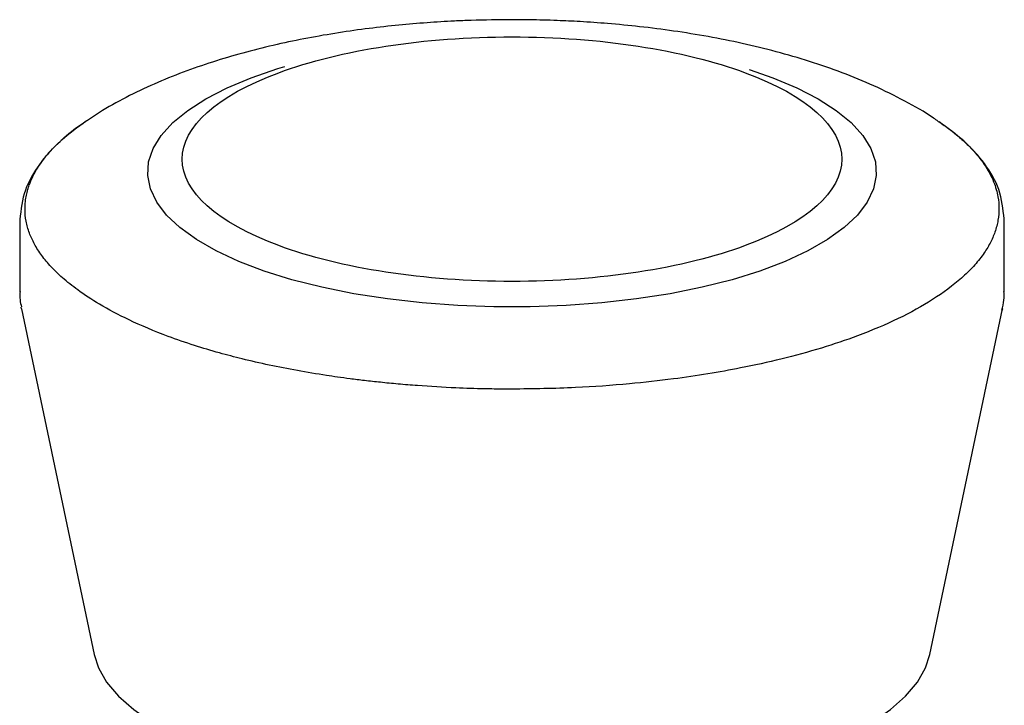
# Model space of a CAD drawing. Header units: millimetres. Extents: x 3998.8979 to 3998.943, y 1749.9697 to 1750.0649.
# Tile 8 of 8: x 3998.9034 to 3998.9374, y 1750.0412 to 1750.0649. Entities that reach past the tile are written whole.
import ezdxf

# ---------------------------------------------------------------- set-up
doc = ezdxf.new("R2010")
doc.units = ezdxf.units.MM
doc.layers.add('SANINDUSA', color=3, linetype='Continuous')

msp = doc.modelspace()

# ---------------------------------------------------------------- linework, layer by layer
at = {"layer": 'SANINDUSA'}
for p, q in [((3998.903359, 1750.058003), (3998.903359, 1750.055472)), ((3998.937413, 1750.055472), (3998.937413, 1750.058003)), ((3998.903419, 1750.054894), (3998.903408, 1750.054953)), ((3998.903419, 1750.054894), (3998.905929, 1750.042936)), ((3998.934842, 1750.042936), (3998.937352, 1750.054894)), ((3998.937352, 1750.054894), (3998.937342, 1750.054849))]:
    msp.add_line(p, q, dxfattribs=at)
at = {"layer": 'SANINDUSA', "flags": 128}
for points in [[(3998.928587, 1750.063173), (3998.929407, 1750.062888), (3998.930239, 1750.062539), (3998.930972, 1750.062161), (3998.9316, 1750.061757), (3998.932117, 1750.061333), (3998.932517, 1750.060891), (3998.932797, 1750.060437), (3998.932953, 1750.059975), (3998.932984, 1750.059509), (3998.93289, 1750.059045), (3998.932672, 1750.058586), (3998.932332, 1750.058138), (3998.931873, 1750.057704), (3998.9313, 1750.05729), (3998.930618, 1750.056899), (3998.929835, 1750.056535), (3998.928958, 1750.056201), (3998.927995, 1750.055902), (3998.926957, 1750.05564), (3998.925854, 1750.055417), (3998.924696, 1750.055236), (3998.923495, 1750.055099), (3998.922264, 1750.055006), (3998.921014, 1750.05496), (3998.919757, 1750.05496), (3998.918507, 1750.055006), (3998.917276, 1750.055099), (3998.916075, 1750.055236), (3998.914918, 1750.055417), (3998.913814, 1750.05564), (3998.912776, 1750.055902), (3998.911814, 1750.056201), (3998.910937, 1750.056535), (3998.910153, 1750.056899), (3998.909472, 1750.05729), (3998.908898, 1750.057704), (3998.908439, 1750.058138), (3998.908099, 1750.058586), (3998.907881, 1750.059045), (3998.907787, 1750.059509), (3998.907818, 1750.059975), (3998.907975, 1750.060437), (3998.908254, 1750.060891), (3998.908654, 1750.061333), (3998.909171, 1750.061757), (3998.909799, 1750.062161), (3998.910533, 1750.062539), (3998.911364, 1750.062888), (3998.912285, 1750.063205), (3998.912527, 1750.063278)], [(3998.905929, 1750.042936), (3998.90608, 1750.042475), (3998.906365, 1750.041982), (3998.906773, 1750.041502), (3998.907301, 1750.041037), (3998.907943, 1750.040593), (3998.908695, 1750.040174), (3998.90955, 1750.039782), (3998.91047, 1750.039431)], [(3998.930317, 1750.039437), (3998.931222, 1750.039782), (3998.932076, 1750.040174), (3998.932828, 1750.040593), (3998.933471, 1750.041037), (3998.933998, 1750.041502), (3998.934406, 1750.041982), (3998.934691, 1750.042475), (3998.934842, 1750.042936)]]:
    msp.add_lwpolyline(points, dxfattribs=at)
at = {"layer": 'SANINDUSA'}
for points, knots in [([(3998.920386, 1750.064894), (3998.919913, 1750.06489), (3998.919248, 1750.064884), (3998.918268, 1750.064842), (3998.917433, 1750.064791), (3998.916448, 1750.064707), (3998.915427, 1750.064593), (3998.914375, 1750.064445), (3998.913311, 1750.064261), (3998.912247, 1750.06404), (3998.911191, 1750.063779), (3998.910148, 1750.063476), (3998.909124, 1750.063128), (3998.908123, 1750.06273), (3998.907151, 1750.062273), (3998.906328, 1750.061831), (3998.905851, 1750.06151), (3998.905668, 1750.061387)], [0, 0, 0, 0, 0.083949, 0.118217, 0.174983, 0.233776, 0.296765, 0.362444, 0.430296, 0.49996, 0.571257, 0.644127, 0.718593, 0.794687, 0.872318, 0.951022, 1, 1, 1, 1]), ([(3998.935125, 1750.061376), (3998.935072, 1750.061415), (3998.934708, 1750.061677), (3998.933971, 1750.062089), (3998.93292, 1750.062614), (3998.931818, 1750.063066), (3998.93069, 1750.063457), (3998.929537, 1750.063792), (3998.928366, 1750.064076), (3998.927181, 1750.064314), (3998.925994, 1750.064507), (3998.924832, 1750.064655), (3998.92375, 1750.06476), (3998.922796, 1750.064827), (3998.921896, 1750.064869), (3998.921111, 1750.064891), (3998.920589, 1750.064893), (3998.920386, 1750.064894)], [0, 0, 0, 0, 0.014695, 0.099546, 0.185783, 0.270187, 0.352471, 0.432834, 0.511463, 0.588424, 0.663537, 0.736038, 0.80329, 0.860408, 0.90747, 0.96385, 1, 1, 1, 1]), ([(3998.920386, 1750.055842), (3998.91736, 1750.055842), (3998.914459, 1750.056288), (3998.91018, 1750.057874), (3998.908978, 1750.058949), (3998.908978, 1750.061192), (3998.91018, 1750.062268), (3998.914459, 1750.063854), (3998.91736, 1750.0643), (3998.920386, 1750.0643)], [0, 0, 0, 0, 0.25, 0.25, 0.5, 0.5, 0.75, 0.75, 1, 1, 1, 1]), ([(3998.920386, 1750.0643), (3998.923411, 1750.0643), (3998.926313, 1750.063854), (3998.930591, 1750.062268), (3998.931793, 1750.061192), (3998.931793, 1750.058949), (3998.930591, 1750.057874), (3998.926313, 1750.056288), (3998.923411, 1750.055842), (3998.920386, 1750.055842)], [0, 0, 0, 0, 0.25, 0.25, 0.5, 0.5, 0.75, 0.75, 1, 1, 1, 1]), ([(3998.905666, 1750.061391), (3998.905361, 1750.061168), (3998.90472, 1750.0607), (3998.904005, 1750.059897), (3998.903473, 1750.058983), (3998.903401, 1750.058328), (3998.903363, 1750.057988)], [0, 0, 0, 0, 0.218529, 0.458062, 0.718635, 1, 1, 1, 1]), ([(3998.920386, 1750.052116), (3998.920386, 1750.052116), (3998.920385, 1750.052116), (3998.920385, 1750.052116), (3998.920385, 1750.052116), (3998.920384, 1750.052116), (3998.920383, 1750.052116), (3998.920382, 1750.052116), (3998.920378, 1750.052116), (3998.920372, 1750.052116), (3998.920358, 1750.052116), (3998.920327, 1750.052116), (3998.920235, 1750.052116), (3998.919937, 1750.052118), (3998.919325, 1750.052127), (3998.918331, 1750.052159), (3998.917331, 1750.052218), (3998.916462, 1750.05229), (3998.91585, 1750.052349), (3998.915297, 1750.052411), (3998.914803, 1750.052472), (3998.914366, 1750.052531), (3998.913753, 1750.052621), (3998.912958, 1750.052753), (3998.911984, 1750.052944), (3998.911086, 1750.053149), (3998.910223, 1750.053376), (3998.909363, 1750.053634), (3998.908289, 1750.054006), (3998.907165, 1750.05448), (3998.906139, 1750.055023), (3998.905391, 1750.055515), (3998.904847, 1750.055949), (3998.904435, 1750.056347), (3998.904112, 1750.056737), (3998.903862, 1750.057126), (3998.903681, 1750.057522), (3998.903568, 1750.05793), (3998.903535, 1750.058294), (3998.903551, 1750.058596), (3998.903586, 1750.058818), (3998.903634, 1750.05901), (3998.903687, 1750.059174), (3998.903752, 1750.05934), (3998.90381, 1750.059467), (3998.903854, 1750.059551), (3998.903865, 1750.059571), (3998.903868, 1750.059576), (3998.903869, 1750.059578), (3998.903869, 1750.059579), (3998.903869, 1750.059579), (3998.903869, 1750.059579), (3998.903869, 1750.059579), (3998.903869, 1750.059579), (3998.903869, 1750.059579), (3998.903869, 1750.059579), (3998.903869, 1750.059579), (3998.903869, 1750.059579), (3998.903869, 1750.059579), (3998.903869, 1750.05958), (3998.90387, 1750.05958), (3998.90387, 1750.059581), (3998.903871, 1750.059582), (3998.903873, 1750.059586), (3998.903876, 1750.059592), (3998.903883, 1750.059605), (3998.903898, 1750.059631), (3998.903927, 1750.059682), (3998.903986, 1750.059782), (3998.90411, 1750.059971), (3998.904367, 1750.060307), (3998.90483, 1750.060771), (3998.905279, 1750.061152), (3998.905602, 1750.06135), (3998.905641, 1750.061374)], [0, 0, 0, 0, 0.000005, 0.000009, 0.000017, 0.000031, 0.000055, 0.0001, 0.000185, 0.000347, 0.000673, 0.001376, 0.003007, 0.008519, 0.027054, 0.055602, 0.094159, 0.113883, 0.132008, 0.148534, 0.163461, 0.17679, 0.18852, 0.220075, 0.251632, 0.283191, 0.310743, 0.342362, 0.378046, 0.436622, 0.487687, 0.531243, 0.567293, 0.598855, 0.630422, 0.661993, 0.69188, 0.723507, 0.75687, 0.776094, 0.793144, 0.808021, 0.820724, 0.831254, 0.846771, 0.850268, 0.851162, 0.851431, 0.851524, 0.851561, 0.851576, 0.851583, 0.851586, 0.851588, 0.851589, 0.85159, 0.851591, 0.851595, 0.851602, 0.851616, 0.851643, 0.851698, 0.851809, 0.85203, 0.852471, 0.853352, 0.855108, 0.858591, 0.86545, 0.878732, 0.903558, 0.946254, 0.993563, 1, 1, 1, 1]), ([(3998.935128, 1750.061379), (3998.935151, 1750.061365), (3998.935187, 1750.061341), (3998.93536, 1750.061228), (3998.935613, 1750.061035), (3998.935975, 1750.060736), (3998.93636, 1750.06036), (3998.936755, 1750.059872), (3998.937053, 1750.059322), (3998.9372, 1750.058808), (3998.93724, 1750.058365), (3998.937206, 1750.057959), (3998.937101, 1750.057556), (3998.936929, 1750.057162), (3998.936684, 1750.056764), (3998.936357, 1750.056361), (3998.935816, 1750.055832), (3998.934988, 1750.055216), (3998.933774, 1750.054545), (3998.932463, 1750.053988), (3998.931091, 1750.053526), (3998.929735, 1750.053156), (3998.928409, 1750.052864), (3998.927159, 1750.052638), (3998.925879, 1750.05245), (3998.924354, 1750.052282), (3998.922488, 1750.052145), (3998.92112, 1750.052126), (3998.920386, 1750.052116)], [0, 0, 0, 0, 0.003918, 0.006336, 0.029956, 0.053578, 0.082101, 0.12294, 0.171693, 0.211958, 0.242662, 0.274277, 0.305895, 0.336056, 0.366556, 0.40025, 0.433692, 0.497809, 0.559086, 0.620164, 0.668288, 0.718054, 0.764624, 0.800526, 0.83722, 0.8827, 0.936962, 1, 1, 1, 1]), ([(3998.937407, 1750.05801), (3998.93737, 1750.058348), (3998.9373, 1750.058997), (3998.936781, 1750.0599), (3998.93608, 1750.060688), (3998.935453, 1750.061144), (3998.935155, 1750.061361)], [0, 0, 0, 0, 0.284439, 0.545843, 0.78417, 1, 1, 1, 1]), ([(3998.903372, 1750.055497), (3998.903367, 1750.055398), (3998.903357, 1750.055219), (3998.9034, 1750.055043), (3998.90342, 1750.054965)], [0, 0, 0, 0, 0.552852, 1, 1, 1, 1]), ([(3998.93733, 1750.054843), (3998.937359, 1750.054961), (3998.937413, 1750.055178), (3998.937404, 1750.055399), (3998.937399, 1750.055499)], [0, 0, 0, 0, 0.545431, 1, 1, 1, 1])]:
    msp.add_open_spline(points, degree=3, knots=knots, dxfattribs=at)

doc.saveas('drawing.dxf')
